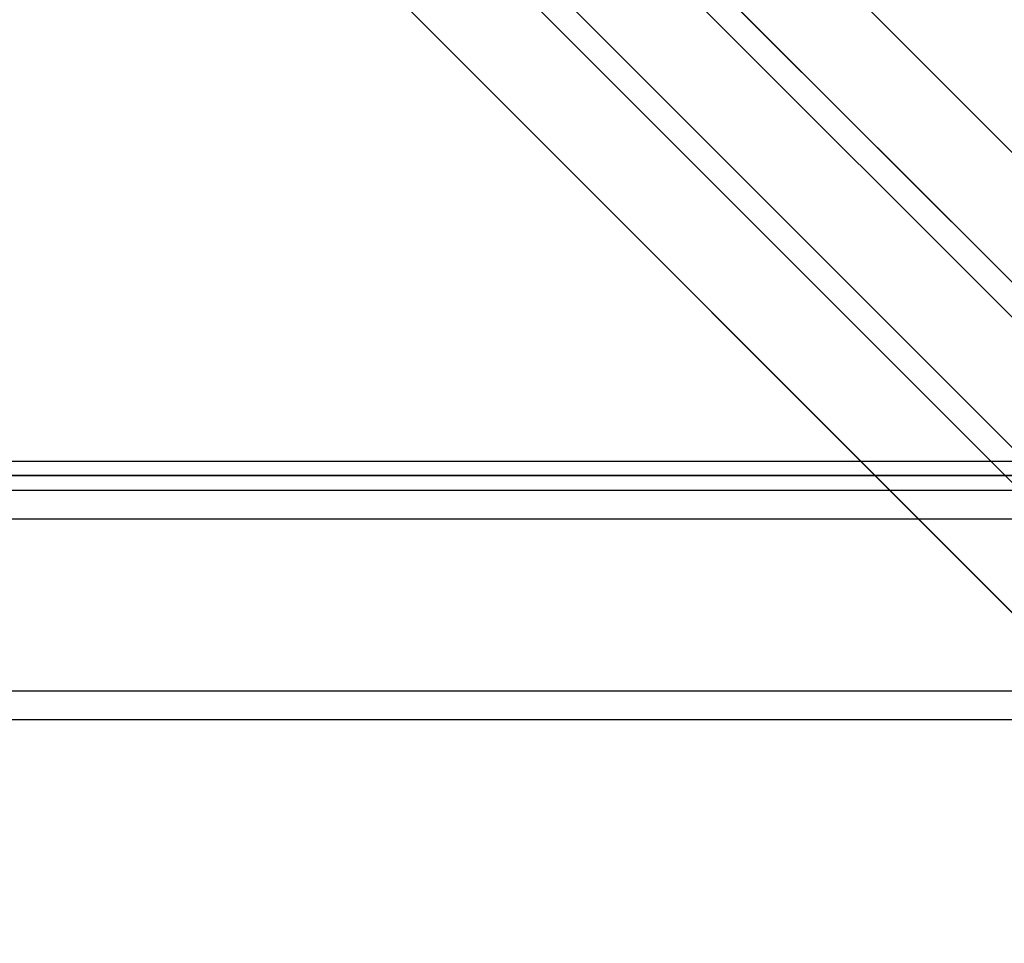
# Model space of a CAD drawing. Header units: millimetres. Extents: x -320 to 320, y -210 to 303.
# Tile 10 of 17: x -14 to 157, y -210 to -49. Entities that reach past the tile are written whole.
import ezdxf

# ---------------------------------------------------------------- set-up
doc = ezdxf.new("R2010")
doc.units = ezdxf.units.MM
doc.layers.add('HIDDEN', color=7, linetype='Continuous')
doc.layers.add('THICK', color=7, linetype='Continuous')

msp = doc.modelspace()

# ---------------------------------------------------------------- linework, layer by layer
at = {"layer": 'HIDDEN'}
for p, q in [((-216.25, 303.2), (216.25, -129.3)), ((-7.31, 71.59), (216.25, -151.97)), ((-21.9, 57.41), (216.25, -180.74)), ((-7.31, 14.06), (216.25, -209.5)), ((0, -128), (-218.75, -128)), ((218.75, -128), (0, -128)), ((-275, -135.5), (275, -135.5)), ((-275, -165.5), (275, -165.5))]:
    msp.add_line(p, q, dxfattribs=at)
at = {"layer": 'THICK'}
for p, q in [((-216.25, 223), (216.25, -209.5)), ((-4.18, 68.46), (216.25, -151.97)), ((-7.23, 65.41), (216.25, -158.06)), ((-25.72, 61.23), (216.25, -180.74)), ((7.31, 50.88), (216.25, -158.06)), ((-14.38, 43.8), (216.25, -186.83)), ((-4.18, 39.69), (216.25, -180.74)), ((7.31, 22.11), (216.25, -186.83)), ((-216.25, -125.5), (0, -125.5)), ((0, -125.5), (216.25, -125.5)), ((-218.75, -128), (0, -128)), ((0, -128), (218.75, -128)), ((-275, -130.5), (275, -130.5)), ((-275, -135.5), (275, -135.5)), ((-275, -165.5), (275, -165.5)), ((-275, -170.5), (275, -170.5))]:
    msp.add_line(p, q, dxfattribs=at)

doc.saveas('drawing.dxf')
